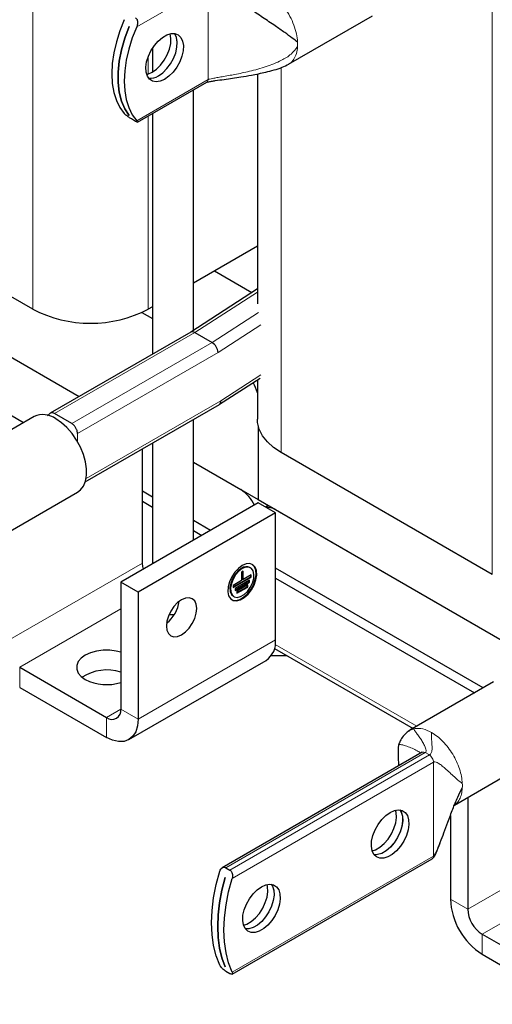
# Model space of a CAD drawing. Header units: millimetres. Extents: x 5 to 418, y 2 to 292.
# Tile 9 of 20: x 252 to 270, y 59 to 98. Entities that reach past the tile are written whole.
import ezdxf

# ---------------------------------------------------------------- set-up
doc = ezdxf.new("R2010")
doc.units = ezdxf.units.MM

msp = doc.modelspace()

# ---------------------------------------------------------------- linework, layer by layer
at = {"color": 7, "linetype": 'Continuous', "lineweight": 18}
for p, q in [((252.0268, 86.3901), (252.0268, 111.1914)), ((270.0156, 76.0054), (270.0156, 100.8067)), ((256.0978, 97.4397), (258.8885, 99.0508)), ((258.8885, 95.3752), (258.8885, 99.0508)), ((256.5522, 95.5953), (256.5522, 96.2841)), ((261.7566, 80.7732), (261.7566, 95.8479)), ((258.8885, 95.3752), (256.0978, 93.7642)), ((256.5522, 86.3901), (256.5522, 93.949)), ((258.3686, 85.4726), (260.8193, 87.0581)), ((259.0475, 85.0807), (260.8669, 86.2579)), ((259.2874, 84.6971), (260.9533, 85.7749)), ((252.8753, 82.3013), (258.3686, 85.4726)), ((253.5541, 81.9094), (259.0475, 85.0807)), ((253.7804, 81.518), (259.2874, 84.6971)), ((259.3896, 82.8), (260.9533, 83.8117)), ((254.1146, 79.7548), (259.3896, 82.8)), ((253.7804, 81.2012), (253.7804, 81.518)), ((256.326, 76.448), (250.952, 73.3456)), ((256.352, 76.2369), (256.3818, 76.2198)), ((251.5176, 72.3658), (255.4774, 74.6518)), ((261.5303, 73.4436), (256.1563, 70.3412)), ((261.5187, 73.2543), (267.0583, 70.0564)), ((251.5176, 72.3658), (251.5176, 71.5819)), ((254.9118, 70.4064), (255.4774, 70.733)), ((255.4774, 70.7331), (256.1563, 70.3412)), ((254.9118, 70.4064), (254.9118, 69.6226)), ((266.7918, 69.8928), (266.9315, 69.9589)), ((266.9315, 69.9589), (266.9911, 69.9715)), ((259.5833, 64.5207), (267.3889, 69.0267)), ((267.3889, 69.0267), (267.3361, 69.047)), ((267.5511, 68.9331), (267.3889, 69.0267)), ((267.5511, 68.9331), (259.7455, 64.427)), ((259.8346, 64.104), (267.7132, 68.6522)), ((267.7132, 64.9767), (267.7132, 68.6522)), ((274.333, 65.9431), (269.0539, 62.8956)), ((267.7132, 64.9767), (259.8346, 60.4285)), ((269.6196, 61.9158), (273.4195, 64.1095)), ((269.0539, 62.8956), (268.3751, 63.2875)), ((269.6196, 61.9158), (269.6196, 61.1319))]:
    msp.add_line(p, q, dxfattribs=at)
at = {"color": 7, "linetype": 'Continuous', "lineweight": 25}
for p, q in [((262.0428, 95.9756), (265.3238, 97.8697)), ((255.8008, 97.4561), (255.8019, 97.4555)), ((256.7139, 96.6034), (256.7139, 95.6702)), ((260.8193, 95.6007), (260.8193, 86.593)), ((256.1319, 93.7063), (258.841, 95.2702)), ((258.3139, 85.5565), (258.3139, 94.9659)), ((255.8012, 93.9681), (255.8008, 93.9678)), ((255.8019, 93.9672), (255.8008, 93.9678)), ((256.0546, 93.7392), (255.8925, 93.8328)), ((256.7139, 94.0423), (256.7139, 84.6256)), ((252.0268, 86.3901), (243.7678, 91.1579)), ((260.8193, 88.8534), (258.3139, 87.4071)), ((259.143, 87.8857), (260.6074, 87.0404)), ((246.1436, 87.4212), (253.8501, 82.9724)), ((260.8193, 87.1775), (258.2104, 85.4896)), ((246.8225, 87.0293), (253.8501, 82.9724)), ((256.7139, 86.4834), (256.5522, 86.3901)), ((256.3021, 86.2601), (256.7139, 86.0224)), ((258.2125, 85.4908), (252.7152, 82.3172)), ((258.3686, 85.4726), (259.0475, 85.0807)), ((251.672, 81.9435), (246.5396, 84.9063)), ((259.3372, 82.6619), (260.9261, 83.69)), ((260.8193, 83.6209), (260.8193, 82.0795)), ((254.0834, 79.6289), (259.3331, 82.6594)), ((252.0799, 82.179), (248.799, 80.2849)), ((252.6844, 82.2907), (252.6123, 82.2114)), ((253.5541, 81.9094), (252.8753, 82.3013)), ((258.3139, 77.3351), (258.3139, 82.0711)), ((260.8515, 81.8182), (260.8515, 78.9306)), ((256.7139, 81.1474), (256.7139, 76.4115)), ((256.326, 76.448), (256.326, 80.9235)), ((270.0156, 76.0054), (261.7566, 80.7732)), ((258.3139, 80.3955), (260.1726, 79.3224)), ((258.3139, 80.3955), (260.8515, 78.9306)), ((250.5454, 77.358), (253.7838, 79.2275)), ((256.7139, 79.0328), (256.326, 79.2568)), ((260.8515, 78.8), (255.4774, 75.6977)), ((256.326, 78.8649), (256.7139, 78.641)), ((260.8515, 78.9306), (271.8389, 72.5877)), ((261.5303, 78.4081), (260.8515, 78.8)), ((261.2491, 78.701), (261.1361, 78.6357)), ((261.5303, 78.4081), (256.1563, 75.3058)), ((261.5303, 78.5387), (271.8389, 72.5877)), ((261.5303, 73.4436), (261.5303, 78.4081)), ((258.9843, 77.7222), (258.3139, 78.1092)), ((258.3139, 77.7173), (258.6449, 77.5262)), ((260.2646, 76.126), (260.1938, 76.0852)), ((260.1938, 76.0852), (260.1938, 75.7586)), ((260.2419, 75.8125), (260.2419, 76.113)), ((260.2646, 75.7994), (260.2646, 76.126)), ((260.5828, 75.9831), (260.2646, 75.7994)), ((260.5542, 76.2603), (260.5315, 76.2734)), ((260.5601, 75.9145), (260.5601, 75.9701)), ((260.5828, 75.9015), (260.5828, 75.9831)), ((269.6608, 71.5588), (261.5303, 76.2524)), ((255.4774, 75.6977), (255.4774, 70.7331)), ((256.1563, 75.3058), (255.4774, 75.6977)), ((259.8756, 75.5194), (260.5601, 75.9145)), ((259.8756, 75.4933), (260.5828, 75.9015)), ((260.1938, 75.7586), (259.8756, 75.5749)), ((259.8756, 75.5749), (259.8756, 75.4933)), ((260.512, 75.779), (259.9464, 75.4524)), ((259.9464, 75.3969), (260.4894, 75.7104)), ((259.9464, 75.3708), (260.512, 75.6973)), ((260.4413, 75.5912), (260.0171, 75.3463)), ((260.2419, 75.8125), (260.2646, 75.7994)), ((260.4187, 75.5226), (260.4187, 75.5781)), ((260.4413, 75.5095), (260.4413, 75.5912)), ((260.4894, 75.7104), (260.4894, 75.7659)), ((260.4894, 75.7104), (260.512, 75.6973)), ((260.512, 75.6973), (260.512, 75.779)), ((260.5601, 75.9145), (260.5828, 75.9015)), ((261.5303, 75.8605), (269.3214, 71.3628)), ((256.1563, 75.3058), (256.1563, 70.3412)), ((259.9464, 75.4524), (259.9464, 75.3708)), ((260.0171, 75.2907), (260.4187, 75.5226)), ((260.0171, 75.2646), (260.4413, 75.5095)), ((260.0171, 75.3463), (260.0171, 75.2646)), ((260.4187, 75.5226), (260.4413, 75.5095)), ((259.8816, 75.1475), (259.9042, 75.1344)), ((257.2736, 74.1404), (257.3194, 74.1361)), ((261.491, 73.1079), (266.9177, 69.9752)), ((255.7917, 69.5354), (261.1657, 72.6378)), ((261.3647, 72.8229), (261.9847, 72.8229)), ((251.5176, 72.3658), (254.9118, 70.4064)), ((270.0687, 71.7942), (266.7878, 69.9002)), ((251.5176, 71.5819), (254.9118, 69.6226)), ((266.7679, 69.8815), (266.7918, 69.8928)), ((267.2742, 69.0381), (259.4459, 64.5189)), ((268.5342, 66.9732), (271.7726, 68.8428)), ((269.0539, 67.2733), (269.0539, 62.8956)), ((268.3751, 66.5666), (268.3751, 63.2875)), ((259.8374, 60.3525), (267.6657, 64.8717)), ((259.5833, 64.5207), (259.7455, 64.427)), ((259.5574, 64.1318), (259.5585, 64.1312)), ((269.6196, 61.9158), (273.0137, 59.9564)), ((269.6196, 61.1319), (273.0137, 59.1725)), ((259.5581, 60.644), (259.5574, 60.6436)), ((259.5585, 60.6429), (259.5574, 60.6436)), ((259.5833, 60.4706), (259.7455, 60.377))]:
    msp.add_line(p, q, dxfattribs=at)
at = {"color": 7, "linetype": 'Continuous', "lineweight": 25, "flags": 128}
for points in [[(255.6113, 97.7205), (255.4382, 97.2856), (255.3009, 96.8498), (255.2015, 96.4195), (255.1412, 96.0009), (255.1211, 95.5998), (255.1412, 95.222), (255.2015, 94.8729), (255.3009, 94.5574), (255.4382, 94.2802), (255.6113, 94.045)], [(255.8008, 93.9678), (255.6309, 94.2282), (255.5011, 94.5334), (255.4135, 94.8787), (255.3693, 95.2586), (255.3693, 95.6672), (255.4135, 96.0981), (255.5011, 96.5446), (255.6309, 96.9996), (255.8008, 97.4561)], [(255.8019, 97.4555), (255.632, 96.999), (255.5023, 96.5439), (255.4146, 96.0974), (255.3704, 95.6665), (255.3704, 95.2579), (255.4146, 94.878), (255.5023, 94.5328), (255.632, 94.2276), (255.8019, 93.9672)], [(256.0978, 97.4397), (255.9247, 97.0047), (255.7874, 96.569), (255.688, 96.1387), (255.6277, 95.72), (255.6076, 95.3189), (255.6277, 94.9411), (255.688, 94.592), (255.7874, 94.2766), (255.9247, 93.9993), (256.0978, 93.7642)], [(257.1915, 95.3841), (257.0219, 95.3091), (256.8614, 95.2839), (256.7188, 95.3099), (256.6016, 95.3857), (256.5162, 95.5071), (256.4673, 95.6678), (256.4573, 95.8589), (256.487, 96.0702), (256.5546, 96.2903), (256.6566, 96.5073), (256.7874, 96.7095), (256.94, 96.8861), (257.1061, 97.0275), (257.2768, 97.1261), (257.443, 97.1765), (257.5956, 97.1761), (257.7264, 97.1249), (257.8283, 97.0256), (257.896, 96.8836), (257.9256, 96.7065), (257.9157, 96.5039), (257.8667, 96.2868), (257.7813, 96.0667), (257.6642, 95.8557), (257.5215, 95.665), (257.3611, 95.5049), (257.1915, 95.3841)], [(256.705, 95.6649), (256.8746, 95.7857), (257.035, 95.9458), (257.1777, 96.1365), (257.2949, 96.3476), (257.3802, 96.5676), (257.4292, 96.7848), (257.4391, 96.9873), (257.4095, 97.1644), (257.4078, 97.1698)], [(256.9477, 95.5249), (257.1173, 95.6456), (257.2777, 95.8057), (257.4204, 95.9964), (257.5375, 96.2075), (257.6229, 96.4275), (257.6719, 96.6447), (257.6818, 96.8472), (257.6522, 97.0243), (257.5845, 97.1663), (257.575, 97.1793)], [(256.9488, 95.5242), (257.1184, 95.645), (257.2788, 95.8051), (257.4215, 95.9958), (257.5387, 96.2068), (257.624, 96.4269), (257.673, 96.644), (257.6829, 96.8466), (257.6533, 97.0237), (257.5857, 97.1657), (257.5757, 97.1792)], [(256.4887, 95.5776), (256.5354, 95.5899), (256.705, 95.6649)], [(253.7838, 79.2275), (253.8934, 79.3096), (254.0105, 79.4604), (254.0908, 79.6534), (254.1316, 79.8822), (254.1316, 80.139), (254.0908, 80.415), (254.0105, 80.7007), (253.8934, 80.9866), (253.7436, 81.2628), (253.5662, 81.52), (253.3671, 81.7494), (253.1533, 81.9431), (252.9319, 82.0946)], [(261.7566, 80.7732), (261.4576, 80.9724), (261.2107, 81.1941), (261.0211, 81.4339), (260.8924, 81.6868), (260.8274, 81.9477), (260.8193, 82.0795)], [(256.3595, 76.2069), (256.3368, 76.3142), (256.326, 76.448)], [(260.2292, 76.3506), (260.0766, 76.2383), (259.9353, 76.0858), (259.8158, 75.9046), (259.7269, 75.7079), (259.6753, 75.5105), (259.6648, 75.327), (259.6962, 75.1709), (259.7671, 75.0539), (259.8722, 74.9845), (260.0038, 74.9681), (260.1522, 75.0057), (260.3062, 75.0947), (260.4546, 75.2283), (260.5862, 75.3967), (260.6914, 75.5874), (260.7622, 75.7863), (260.7936, 75.9786), (260.7831, 76.15), (260.7315, 76.2878), (260.6426, 76.3819), (260.5231, 76.4252), (260.3818, 76.4145), (260.2292, 76.3506)], [(259.8181, 75.0113), (259.8496, 74.9976), (259.9812, 74.9812), (260.1295, 75.0188), (260.2836, 75.1077), (260.4319, 75.2414), (260.5636, 75.4098), (260.6687, 75.6005), (260.7396, 75.7994), (260.7709, 75.9916), (260.7604, 76.1631), (260.7088, 76.3009), (260.62, 76.3949), (260.6177, 76.3964)], [(260.2066, 76.2412), (260.0711, 76.1394), (259.9477, 75.9995), (259.8472, 75.8339), (259.7787, 75.6573), (259.7482, 75.4855), (259.7585, 75.3336), (259.8085, 75.2153), (259.8816, 75.1475)], [(260.2292, 76.2281), (260.0937, 76.1263), (259.9703, 75.9864), (259.8699, 75.8208), (259.8014, 75.6443), (259.7709, 75.4724), (259.7811, 75.3206), (259.8312, 75.2022), (259.9166, 75.1278), (260.0298, 75.104), (260.1607, 75.133), (260.2977, 75.2121), (260.4286, 75.3343), (260.5418, 75.4888), (260.6272, 75.6618), (260.6773, 75.8379), (260.6875, 76.0016), (260.6571, 76.1383), (260.5885, 76.2357), (260.4881, 76.2854), (260.3647, 76.2827), (260.2292, 76.2281)], [(257.8533, 75.0117), (257.6996, 74.8996), (257.5563, 74.7483), (257.4333, 74.5683), (257.3389, 74.3718), (257.2796, 74.1721), (257.2594, 73.9829), (257.2796, 73.8171), (257.3389, 73.6859), (257.4333, 73.5983), (257.5563, 73.5603), (257.6996, 73.5745), (257.8533, 73.6399), (258.0071, 73.752), (258.1503, 73.9032), (258.2733, 74.0833), (258.3677, 74.2798), (258.4271, 74.4795), (258.4473, 74.6687), (258.4271, 74.8345), (258.3677, 74.9657), (258.2733, 75.0533), (258.1503, 75.0912), (258.0071, 75.0771), (257.8533, 75.0117)], [(257.3657, 74.4359), (257.5139, 74.4283), (257.5669, 74.4292)], [(255.4774, 72.9557), (255.2975, 73.0023), (255.0425, 73.0358), (254.781, 73.0358), (254.526, 73.0023), (254.2903, 72.9367), (254.0859, 72.8426), (253.9228, 72.7246), (253.8093, 72.5885), (253.7511, 72.4413), (253.7511, 72.2903), (253.8093, 72.1431), (253.9228, 72.0071), (254.0859, 71.889)], [(256.1563, 70.3412), (256.1324, 70.0747), (256.0615, 69.846), (255.9465, 69.6639), (255.7918, 69.5355), (255.6032, 69.4656), (255.388, 69.457), (255.1546, 69.51), (254.9118, 69.6226)], [(266.0162, 66.684), (266.1858, 66.759), (266.3462, 66.7842), (266.4889, 66.7582), (266.606, 66.6824), (266.6914, 66.561), (266.7404, 66.4003), (266.7503, 66.2092), (266.7207, 65.9979), (266.653, 65.7778), (266.5511, 65.5608), (266.4203, 65.3586), (266.2677, 65.182), (266.1015, 65.0406), (265.9308, 64.942), (265.7646, 64.8916), (265.6121, 64.892), (265.4813, 64.9432), (265.3793, 65.0425), (265.3117, 65.1845), (265.282, 65.3616), (265.2919, 65.5642), (265.3409, 65.7813), (265.4263, 66.0014), (265.5435, 66.2124), (265.6861, 66.4031), (265.8466, 66.5632), (266.0162, 66.684)], [(265.3133, 65.1791), (265.4443, 65.2229), (265.615, 65.3215), (265.7812, 65.4628), (265.9338, 65.6394), (266.0646, 65.8417), (266.1665, 66.0587), (266.2342, 66.2788), (266.2638, 66.4901), (266.2539, 66.6812), (266.2325, 66.7713)], [(266.3997, 66.7808), (266.4476, 66.7017), (266.4966, 66.5411), (266.5065, 66.35), (266.4769, 66.1387), (266.4092, 65.9186), (266.3073, 65.7016), (266.1765, 65.4993), (266.0239, 65.3227), (265.8577, 65.1814), (265.687, 65.0828), (265.5208, 65.0323), (265.3888, 65.0296)], [(266.4004, 66.7807), (266.4487, 66.701), (266.4977, 66.5404), (266.5076, 66.3493), (266.478, 66.138), (266.4104, 65.9179), (266.3084, 65.7009), (266.1776, 65.4987), (266.025, 65.3221), (265.8589, 65.1807), (265.6881, 65.0821), (265.522, 65.0317), (265.3892, 65.029)], [(259.3481, 60.7093), (259.2075, 61.0712), (259.1061, 61.4697), (259.0448, 61.9008), (259.0243, 62.3602), (259.0448, 62.8432), (259.1061, 63.3451), (259.2075, 63.8607), (259.3481, 64.3848)], [(259.5574, 60.6436), (259.4312, 60.9928), (259.3402, 61.3743), (259.2853, 61.7846), (259.267, 62.2201), (259.2853, 62.6767), (259.3402, 63.1504), (259.4312, 63.6369), (259.5574, 64.1318)], [(259.5585, 64.1312), (259.4323, 63.6362), (259.3414, 63.1497), (259.2865, 62.676), (259.2681, 62.2194), (259.2865, 61.784), (259.3414, 61.3737), (259.4323, 60.9922), (259.5585, 60.6429)], [(259.8346, 60.4285), (259.694, 60.7903), (259.5926, 61.1888), (259.5313, 61.6199), (259.5108, 62.0793), (259.5313, 62.5624), (259.5926, 63.0642), (259.694, 63.5798), (259.8346, 64.104)], [(260.9816, 63.7776), (261.1512, 63.8526), (261.3116, 63.8778), (261.4543, 63.8518), (261.5714, 63.776), (261.6568, 63.6545), (261.7058, 63.4939), (261.7157, 63.3028), (261.6861, 63.0915), (261.6184, 62.8714), (261.5165, 62.6544), (261.3857, 62.4522), (261.2331, 62.2756), (261.0669, 62.1342), (260.8962, 62.0356), (260.73, 61.9852), (260.5775, 61.9856), (260.4467, 62.0368), (260.3447, 62.1361), (260.2771, 62.2781), (260.2474, 62.4552), (260.2573, 62.6578), (260.3063, 62.8749), (260.3917, 63.095), (260.5089, 63.306), (260.6515, 63.4967), (260.812, 63.6568), (260.9816, 63.7776)], [(260.2787, 62.2727), (260.4097, 62.3165), (260.5804, 62.415), (260.7466, 62.5564), (260.8992, 62.733), (261.03, 62.9353), (261.1319, 63.1523), (261.1996, 63.3724), (261.2292, 63.5837), (261.2193, 63.7748), (261.1979, 63.8649)], [(261.3651, 63.8743), (261.413, 63.7953), (261.462, 63.6347), (261.4719, 63.4436), (261.4423, 63.2323), (261.3746, 63.0122), (261.2727, 62.7952), (261.1419, 62.5929), (260.9893, 62.4163), (260.8231, 62.2749), (260.6524, 62.1764), (260.4862, 62.1259), (260.3542, 62.1232)], [(261.3658, 63.8743), (261.4141, 63.7946), (261.4631, 63.634), (261.473, 63.4429), (261.4434, 63.2316), (261.3758, 63.0115), (261.2738, 62.7945), (261.143, 62.5923), (260.9904, 62.4157), (260.8243, 62.2743), (260.6535, 62.1757), (260.4874, 62.1253), (260.3546, 62.1226)]]:
    msp.add_lwpolyline(points, dxfattribs=at)
at = {"color": 7, "linetype": 'Continuous', "lineweight": 18}
for centre in [(260.7898, 96.7572), (267.2387, 67.7302)]:
    msp.add_arc(centre, 1.6059, 356.88145, 3.11855, dxfattribs=at)
at = {"color": 7, "linetype": 'Continuous', "lineweight": 25}
for centre, radius, start, end in [((256.6172, 96.0263), 0.6005, 264.92902, 303.38949), ((256.6184, 96.0253), 0.6002, 264.84604, 303.39734), ((254.2895, 90.7352), 4.899, 242.49143, 297.50857), ((258.2751, 85.3489), 0.1551, 52.90026, 113.78231), ((258.7707, 84.6408), 0.5197, 6.22349, 57.82408), ((259.3248, 82.7421), 1.5384, 13.71766, 30.14306), ((259.2469, 82.7758), 0.1448, 306.54198, 9.62997), ((252.4363, 81.434), 0.8258, 53.124, 115.56554), ((259.4106, 78.1149), 1.4279, 24.89297, 57.74445), ((261.2254, 78.0701), 0.559, 56.95505, 97.21911), ((260.396, 75.985), 0.3186, 64.82419, 126.48627), ((256.4527, 75.1344), 1.3215, 308.01194, 351.99344), ((260.6679, 73.3484), 0.8676, 305.01333, 6.29885), ((254.9234, 70.5105), 1.7513, 71.55744, 123.322), ((254.9175, 73.5034), 1.816, 242.74519, 287.95927), ((255.1326, 70.6772), 0.3494, 230.79671, 9.21404), ((271.0771, 63.4104), 2.7048, 182.60548, 237.39452), ((270.2821, 62.9515), 1.2294, 182.60548, 237.39452)]:
    msp.add_arc(centre, radius, start, end, dxfattribs=at)
for points, knots in [([(262.3934, 96.8445), (262.3282, 96.8949), (262.1852, 97.0053), (261.8733, 97.2284), (261.4849, 97.4994), (261.022, 97.8139), (260.4948, 98.1627), (259.9666, 98.5002), (259.5417, 98.7575), (259.2511, 98.9185), (259.0892, 98.9988), (258.9796, 99.0441), (258.9197, 99.0562), (258.8979, 99.0548), (258.8915, 99.052), (258.8885, 99.0508)], [0, 0, 0, 0, 0.078023, 0.1711239, 0.2788008, 0.4186654, 0.5637293, 0.7217244, 0.8571886, 0.9114746, 0.9542052, 0.9837001, 0.9942102, 0.9973106, 1, 1, 1, 1]), ([(256.0546, 97.7893), (256.0691, 97.7782), (256.0979, 97.7561), (256.1241, 97.7002), (256.137, 97.6309), (256.1326, 97.5451), (256.1146, 97.4792), (256.0996, 97.444), (256.0978, 97.4397)], [0, 0, 0, 0, 0.1625415, 0.324504, 0.4998447, 0.7117953, 0.9647227, 1, 1, 1, 1]), ([(258.8406, 95.2702), (258.8433, 95.2715), (258.8489, 95.2744), (258.8661, 95.2803), (258.9242, 95.2953), (259.0315, 95.3132), (259.2409, 95.3452), (259.516, 95.3832), (259.8466, 95.4305), (260.2027, 95.4849), (260.6357, 95.5589), (261.0697, 95.6464), (261.4698, 95.7508), (261.7774, 95.8446), (261.968, 95.9396), (262.0573, 95.9842)], [0, 0, 0, 0, 0.0036703, 0.0075903, 0.0167845, 0.0549416, 0.1004684, 0.2054928, 0.307654, 0.4072801, 0.5364172, 0.7109076, 0.8124229, 0.9120807, 1, 1, 1, 1]), ([(255.8925, 93.8328), (255.8759, 93.8427), (255.8429, 93.8624), (255.7857, 93.9004), (255.7264, 93.9429), (255.6657, 93.9911), (255.629, 94.0255), (255.6132, 94.0429), (255.6113, 94.045)], [0, 0, 0, 0, 0.1625415, 0.324504, 0.4998447, 0.7117953, 0.9647227, 1, 1, 1, 1]), ([(256.0978, 93.7642), (256.1107, 93.7487), (256.1363, 93.7181), (256.1366, 93.7031), (256.1128, 93.7085), (256.0817, 93.7238), (256.0594, 93.7365), (256.0546, 93.7392)], [0, 0, 0, 0, 0.2897266, 0.5701644, 0.7589, 0.9488943, 1, 1, 1, 1]), ([(252.8753, 82.3013), (252.8627, 82.3079), (252.8376, 82.321), (252.801, 82.331), (252.7664, 82.3334), (252.7348, 82.3277), (252.7076, 82.3135), (252.6907, 82.3006), (252.6847, 82.2909), (252.6845, 82.2906)], [0, 0, 0, 0, 0.1658567, 0.3317136, 0.4974964, 0.663154, 0.8286671, 0.9940321, 1, 1, 1, 1]), ([(253.7804, 81.518), (253.7798, 81.5328), (253.7786, 81.5623), (253.7689, 81.61), (253.7538, 81.6585), (253.7331, 81.7067), (253.7076, 81.7534), (253.6778, 81.7971), (253.6446, 81.8367), (253.6034, 81.8771), (253.5725, 81.8974), (253.5541, 81.9094)], [0, 0, 0, 0, 0.1056304, 0.2112488, 0.3168668, 0.4224843, 0.5281012, 0.6337174, 0.7393329, 0.844948, 1, 1, 1, 1]), ([(266.7708, 69.8901), (266.7116, 69.8483), (266.5961, 69.7668), (266.4853, 69.6173), (266.4156, 69.4937), (266.384, 69.4247), (266.3655, 69.3789), (266.3568, 69.3564), (266.3518, 69.3427), (266.3477, 69.3311), (266.3465, 69.3269), (266.3457, 69.3241)], [0, 0, 0, 0, 0.32703315, 0.63826287, 0.76400115, 0.86080806, 0.89900805, 0.93229714, 0.94823484, 0.9644378, 1, 1, 1, 1]), ([(266.3456, 69.3239), (266.3439, 69.3149), (266.3399, 69.2931), (266.3322, 69.2009), (266.326, 69.0107), (266.329, 68.7624), (266.3471, 68.5843), (266.354, 68.5161)], [0, 0, 0, 0, 0.0438416, 0.1063324, 0.3775645, 0.761733, 1, 1, 1, 1]), ([(267.7132, 64.9767), (267.7199, 64.9818), (267.7352, 64.9934), (267.7568, 65.0223), (267.7957, 65.0837), (267.8753, 65.2468), (267.9876, 65.5259), (268.1289, 65.9033), (268.2882, 66.3398), (268.4638, 66.805), (268.6407, 67.2552), (268.78, 67.5232), (268.8422, 67.6429)], [0, 0, 0, 0, 0.010093, 0.0229149, 0.0387297, 0.0876836, 0.2107253, 0.3490478, 0.5024745, 0.6888762, 0.8610222, 1, 1, 1, 1]), ([(267.6659, 64.8718), (267.6756, 64.8788), (267.723, 64.9132), (267.8202, 65.0941), (267.9031, 65.3006), (267.9655, 65.4712), (267.9802, 65.5113)], [0, 0, 0, 0, 0.050251, 0.2450966, 0.8223082, 1, 1, 1, 1]), ([(259.3481, 64.3848), (259.3586, 64.4112), (259.3797, 64.464), (259.4353, 64.5181), (259.499, 64.5428), (259.5504, 64.5375), (259.5764, 64.5242), (259.5833, 64.5207)], [0, 0, 0, 0, 0.2404153, 0.4810817, 0.7126411, 0.9230503, 1, 1, 1, 1]), ([(259.7455, 64.427), (259.7617, 64.415), (259.7941, 64.391), (259.8283, 64.3303), (259.8482, 64.2578), (259.8519, 64.1783), (259.8402, 64.1283), (259.8346, 64.104)], [0, 0, 0, 0, 0.1905141, 0.380727, 0.5790142, 0.7955756, 1, 1, 1, 1]), ([(259.5833, 60.4706), (259.5656, 60.4818), (259.5302, 60.5041), (259.4732, 60.5516), (259.4199, 60.6048), (259.3746, 60.6603), (259.3568, 60.6933), (259.3481, 60.7093)], [0, 0, 0, 0, 0.19051414, 0.38072695, 0.57901417, 0.79557555, 1, 1, 1, 1]), ([(259.8346, 60.4285), (259.8409, 60.4119), (259.8537, 60.3786), (259.8447, 60.3514), (259.815, 60.3463), (259.7771, 60.3595), (259.7522, 60.3733), (259.7455, 60.377)], [0, 0, 0, 0, 0.2404153, 0.4810817, 0.7126411, 0.9230503, 1, 1, 1, 1])]:
    msp.add_open_spline(points, degree=3, knots=knots, dxfattribs=at)
at = {"color": 7, "linetype": 'Continuous', "lineweight": 18}
for points in [[(261.8991, 98.1682), (261.9673, 98.0636), (262.1037, 97.8545), (262.2542, 97.5126), (262.36, 97.1681), (262.3823, 96.9524), (262.3934, 96.8445)], [(266.9911, 69.9715), (267.0924, 69.9762), (267.2951, 69.9857), (267.5248, 69.8725), (267.6397, 69.8158)], [(267.6397, 69.8158), (267.7154, 69.7673), (267.8668, 69.6704), (268.0859, 69.4676), (268.2891, 69.2314), (268.4694, 68.9657), (268.6204, 68.681), (268.7359, 68.3875), (268.8156, 68.0938), (268.8333, 67.9097), (268.8422, 67.8176)], [(267.7132, 68.6522), (267.7108, 68.6782), (267.7059, 68.7301), (267.6684, 68.8136), (267.6148, 68.8879), (267.5723, 68.918), (267.5511, 68.9331)]]:
    msp.add_open_spline(points, degree=3, dxfattribs=at)
for points, knots in [([(258.8885, 95.3752), (258.8925, 95.3772), (258.9012, 95.3816), (258.9237, 95.3893), (258.9818, 95.4051), (259.0894, 95.4263), (259.251, 95.455), (259.5418, 95.5043), (259.9667, 95.5796), (260.5415, 95.7016), (261.1539, 95.8678), (261.6989, 96.0875), (262.1342, 96.3329), (262.3131, 96.5654), (262.3934, 96.6698)], [0, 0, 0, 0, 0.00348034, 0.00769901, 0.01631536, 0.04582046, 0.08856586, 0.14287059, 0.27838152, 0.43643119, 0.62061974, 0.79211891, 0.90668857, 1, 1, 1, 1]), ([(262.3934, 96.6698), (262.3824, 96.5746), (262.3604, 96.3842), (262.2527, 96.165), (262.1434, 96.0279), (262.0578, 95.9912), (262.0388, 95.983)], [0, 0, 0, 0, 0.3043463, 0.6086925, 0.9130388, 1, 1, 1, 1]), ([(258.8389, 95.2722), (258.8457, 95.2756), (258.8648, 95.2851), (258.8837, 95.3203), (258.8869, 95.3569), (258.8885, 95.3752)], [0, 0, 0, 0, 0.2173154, 0.6086577, 1, 1, 1, 1]), ([(267.3889, 69.0267), (267.3936, 69.03), (267.4043, 69.0373), (267.4135, 69.0497), (267.4249, 69.0733), (267.4286, 69.1274), (267.402, 69.2218), (267.3392, 69.3521), (267.25, 69.5003), (267.1497, 69.6494), (267.0546, 69.7832), (266.9731, 69.8943), (266.9443, 69.939), (266.9315, 69.9589)], [0, 0, 0, 0, 0.0067515, 0.0151977, 0.0256087, 0.0581535, 0.1422362, 0.2701772, 0.4208534, 0.5816979, 0.7400954, 0.8835502, 1, 1, 1, 1]), ([(267.6397, 69.8158), (267.6381, 69.7553), (267.6345, 69.6202), (267.6445, 69.4745), (267.654, 69.3316), (267.6593, 69.211), (267.6541, 69.1103), (267.6371, 69.034), (267.6087, 68.982), (267.5778, 68.9504), (267.5591, 68.9383), (267.5511, 68.9331)], [0, 0, 0, 0, 0.1302293, 0.2910809, 0.4673084, 0.642322, 0.7818736, 0.8959125, 0.9666743, 0.9857277, 1, 1, 1, 1]), ([(267.215, 69.0039), (267.2051, 69.0135), (267.1772, 69.0404), (267.0834, 69.0985), (266.9276, 69.178), (266.7127, 69.266), (266.5126, 69.3282), (266.3663, 69.3587), (266.3586, 69.3258), (266.3562, 69.3158)], [0, 0, 0, 0, 0.0372631, 0.1044485, 0.2721016, 0.4676394, 0.695516, 0.9076934, 1, 1, 1, 1]), ([(267.3361, 69.047), (267.3203, 69.0487), (267.2972, 69.0513), (267.2808, 69.0395), (267.2756, 69.0357)], [0, 0, 0, 0, 0.6825945, 1, 1, 1, 1]), ([(268.8422, 67.8176), (268.783, 67.8623), (268.6505, 67.9622), (268.4811, 68.1187), (268.3035, 68.2839), (268.1399, 68.4337), (267.9949, 68.5533), (267.8789, 68.6311), (267.7957, 68.6636), (267.7432, 68.665), (267.7222, 68.6561), (267.7132, 68.6522)], [0, 0, 0, 0, 0.1318183, 0.2946267, 0.4720203, 0.6471674, 0.7860377, 0.898784, 0.9680225, 0.9864052, 1, 1, 1, 1]), ([(268.8422, 67.6429), (268.8334, 67.561), (268.8157, 67.3971), (268.7353, 67.1967), (268.6307, 67.0437), (268.5377, 66.9839), (268.4968, 66.9577)], [0, 0, 0, 0, 0.2642317, 0.5284634, 0.7926951, 1, 1, 1, 1]), ([(267.6657, 64.8717), (267.6657, 64.8717), (267.6833, 64.8751), (267.7049, 64.9096), (267.7104, 64.9543), (267.7132, 64.9767)], [0, 0, 0, 0, 0.0001021, 0.5000511, 1, 1, 1, 1])]:
    msp.add_open_spline(points, degree=3, knots=knots, dxfattribs=at)

doc.saveas('drawing.dxf')
